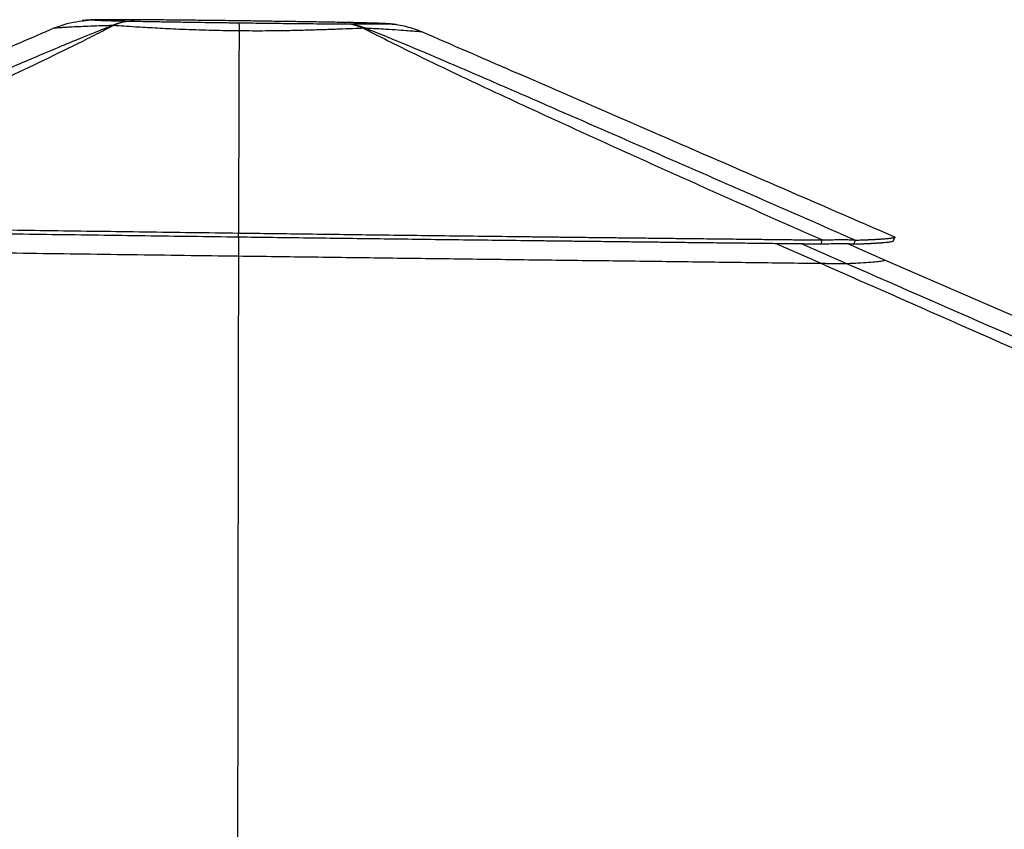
# Model space of a CAD drawing. Header units: millimetres. Extents: x 10 to 13239, y 20 to 10604.
# Tile 100 of 139: x 8625 to 9098, y 3323 to 3712. Entities that reach past the tile are written whole.
import ezdxf

# ---------------------------------------------------------------- set-up
doc = ezdxf.new("R2010")
doc.units = ezdxf.units.MM

msp = doc.modelspace()

# ---------------------------------------------------------------- linework, layer by layer
at = {"color": 8, "linetype": 'Continuous', "lineweight": 25}
for p, q in [((8680.11, 3711.63), (8679.82, 3711.63)), ((8679.99, 3711.63), (8680.27, 3711.63)), ((8731.63, 3711.09), (8730.5, 3711.1)), ((8781.62, 3710.31), (8781.28, 3710.32)), ((8730.27, 3607.36), (8730.26, 3598.19)), ((9009.61, 3594.68), (8988.06, 3604.25)), ((9000.39, 3604.11), (9022.1, 3594.6))]:
    msp.add_line(p, q, dxfattribs=at)
at = {"color": 7, "linetype": 'Continuous', "lineweight": 25}
for p, q in [((8680.11, 3710.94), (8680.05, 3710.94)), ((8680.11, 3711.63), (8680.27, 3711.63)), ((8731.65, 3711.09), (8730.5, 3711.1)), ((8781.1, 3710.32), (8781.28, 3710.32)), ((8781.1, 3710.32), (8781.36, 3710.32)), ((8642.03, 3707.67), (8642.02, 3707.67)), ((8669.66, 3708.83), (8670.28, 3708.83)), ((8730.57, 3706.27), (8730.57, 3706.27)), ((8818.37, 3705.84), (8818.37, 3705.84)), ((8730.28, 3609.2), (8730.27, 3609.2)), ((8730.28, 3607.36), (8730.27, 3609.2)), ((8730.28, 3607.36), (8730.29, 3609.2)), ((8730.29, 3609.2), (8730.28, 3609.2)), ((8730.28, 3607.36), (8730.28, 3609.2)), ((8730.28, 3607.36), (8730.28, 3607.36)), ((9010.12, 3604), (9010.22, 3605.86)), ((9022.55, 3604.11), (9040.64, 3596.25)), ((9025.7, 3603.91), (9026.42, 3605.78))]:
    msp.add_line(p, q, dxfattribs=at)
at = {"color": 7, "linetype": 'Continuous', "lineweight": 25, "flags": 128}
for points in [[(9044.63, 3605.43), (9045.03, 3606.34), (9045.42, 3607.26)], [(9040.64, 3596.25), (9128.21, 3558.23), (9478.67, 3406.07), (9485.07, 3403.29)]]:
    msp.add_lwpolyline(points, dxfattribs=at)
at = {"color": 8, "linetype": 'Continuous', "lineweight": 25, "flags": 128}
msp.add_lwpolyline([(8730.26, 3598.19), (8730.16, 3540.93), (8729.93, 3397.79), (8729.63, 3218.88), (8729.47, 3119.42)], dxfattribs=at)
at = {"color": 7, "linetype": 'Continuous', "lineweight": 25}
for centre, radius, start, end in [((8679.97, 3684.69), 26.25, 89.8128, 113.1186), ((8680.08, 3687.18), 23.76, 89.9131, 114.3611), ((8780.62, 3687.47), 22.17, 64.7636, 88.5787), ((8780.7, 3681.82), 27.82, 67.4555, 88.7861)]:
    msp.add_arc(centre, radius, start, end, dxfattribs=at)
for points, knots in [([(8642.03, 3707.67), (8644.46, 3708.63), (8648.73, 3710.29), (8653.26, 3710.84), (8655.2, 3711.07)], [0, 0, 0, 0, 0.571576, 1, 1, 1, 1]), ([(8679.82, 3711.63), (8679.51, 3711.63), (8678.03, 3711.64), (8675.65, 3711.65), (8672.79, 3711.66), (8670.29, 3711.66), (8668.13, 3711.66), (8666.1, 3711.65), (8664.21, 3711.64), (8662.39, 3711.62), (8660.84, 3711.59), (8659.41, 3711.54), (8658.17, 3711.48), (8657, 3711.4), (8656.02, 3711.32), (8655.35, 3711.23), (8655.18, 3711.21)], [0, 0, 0, 0, 0.025356, 0.121457, 0.207796, 0.288098, 0.373597, 0.455034, 0.549066, 0.647994, 0.758403, 0.843585, 0.896071, 0.942965, 0.986012, 1, 1, 1, 1]), ([(8680.11, 3711.63), (8678.86, 3711.63), (8676.37, 3711.64), (8672.6, 3711.65), (8668.92, 3711.65), (8665.81, 3711.64), (8663.59, 3711.62), (8662.14, 3711.59), (8661.47, 3711.55), (8661.32, 3711.53), (8661.28, 3711.53)], [0, 0, 0, 0, 0.107683, 0.215369, 0.373485, 0.531623, 0.669518, 0.807696, 0.945626, 1, 1, 1, 1]), ([(8661.28, 3711.53), (8661.3, 3711.51), (8661.35, 3711.49), (8661.98, 3711.44), (8663.48, 3711.36), (8665.95, 3711.28), (8668.57, 3711.2), (8670.88, 3711.14), (8673.54, 3711.08), (8676.57, 3711.01), (8678.87, 3710.97), (8680.05, 3710.94)], [0, 0, 0, 0, 0.095593, 0.191604, 0.363619, 0.538401, 0.628232, 0.718505, 0.810193, 0.902383, 1, 1, 1, 1]), ([(8686.83, 3711.58), (8685.86, 3711.58), (8683.55, 3711.6), (8681.32, 3711.62), (8680.04, 3711.63), (8679.99, 3711.63)], [0, 0, 0, 0, 0.410417, 0.978652, 1, 1, 1, 1]), ([(8680.11, 3710.94), (8681.59, 3710.91), (8684.56, 3710.86), (8690.27, 3710.75), (8697.27, 3710.64), (8705.06, 3710.51), (8712.52, 3710.4), (8719.49, 3710.31), (8725.5, 3710.22), (8729.16, 3710.18), (8730.47, 3710.16)], [0, 0, 0, 0, 0.109011, 0.218025, 0.381636, 0.545278, 0.67302, 0.801076, 0.928854, 1, 1, 1, 1]), ([(8730.5, 3711.1), (8727.07, 3711.15), (8720.47, 3711.23), (8710.85, 3711.34), (8703.06, 3711.42), (8696.8, 3711.49), (8691.94, 3711.53), (8688.86, 3711.56), (8687.31, 3711.57)], [0, 0, 0, 0, 0.224748, 0.431852, 0.641784, 0.760155, 0.879119, 1, 1, 1, 1]), ([(8730.47, 3710.16), (8730.47, 3710.16), (8730.48, 3710.15), (8730.5, 3709.99), (8730.55, 3709.08), (8730.56, 3707.21), (8730.57, 3706.27)], [0, 0, 0, 0, 0.015015, 0.163159, 0.575599, 1, 1, 1, 1]), ([(8730.47, 3710.16), (8732.26, 3710.14), (8735.85, 3710.09), (8742.61, 3710.01), (8750.68, 3709.91), (8759.02, 3709.82), (8766.2, 3709.75), (8772.28, 3709.7), (8777.26, 3709.66), (8780.09, 3709.64), (8781.17, 3709.63)], [0, 0, 0, 0, 0.097397, 0.194786, 0.368538, 0.542252, 0.668997, 0.796037, 0.922754, 1, 1, 1, 1]), ([(8730.5, 3711.1), (8730.5, 3711.1), (8730.5, 3711.1), (8730.5, 3711.1), (8730.5, 3711.1)], [0, 0, 0, 0, 0.518454, 1, 1, 1, 1]), ([(8781.1, 3710.32), (8779.57, 3710.35), (8776.52, 3710.4), (8770.79, 3710.5), (8763.89, 3710.62), (8756.08, 3710.74), (8748.39, 3710.85), (8740.91, 3710.96), (8735.29, 3711.04), (8732.19, 3711.08), (8731.63, 3711.09)], [0, 0, 0, 0, 0.1088706, 0.2177434, 0.3808526, 0.543983, 0.6853524, 0.8270078, 0.9684138, 1, 1, 1, 1]), ([(8800.25, 3709.73), (8800, 3709.75), (8799.53, 3709.8), (8797.47, 3709.9), (8794.82, 3709.99), (8791.82, 3710.07), (8788.8, 3710.15), (8785.33, 3710.23), (8782.63, 3710.29), (8781.28, 3710.32)], [0, 0, 0, 0, 0.183449, 0.357957, 0.534648, 0.649479, 0.764304, 0.882154, 1, 1, 1, 1]), ([(8781.72, 3710.31), (8781.67, 3710.31), (8781.55, 3710.31), (8781.42, 3710.32), (8781.36, 3710.32)], [0, 0, 0, 0, 0.466007, 1, 1, 1, 1]), ([(8806.29, 3709.25), (8806.04, 3709.28), (8805.21, 3709.41), (8803.95, 3709.54), (8802.62, 3709.66), (8801.38, 3709.74), (8800.07, 3709.81), (8798.63, 3709.87), (8796.87, 3709.93), (8794.95, 3709.99), (8792.9, 3710.05), (8790.61, 3710.11), (8787.98, 3710.17), (8784.98, 3710.24), (8782.77, 3710.29), (8781.62, 3710.31)], [0, 0, 0, 0, 0.0241414, 0.0814398, 0.1385754, 0.1984951, 0.2743995, 0.3678202, 0.4664457, 0.5588931, 0.6397773, 0.7243197, 0.8109828, 0.9021519, 1, 1, 1, 1]), ([(8642.02, 3707.67), (8630.82, 3702.83), (8590.88, 3685.57), (8519.52, 3654.73), (8459.36, 3628.73), (8427.93, 3615.14)], [0, 0, 0, 0, 0.15699, 0.559603, 1, 1, 1, 1]), ([(8448.71, 3613.27), (8464.27, 3620.11), (8495.39, 3633.77), (8542.29, 3654.38), (8580.73, 3671.2), (8610.59, 3684.21), (8631.76, 3693.33), (8649.8, 3700.93), (8662.56, 3706.09), (8668.01, 3708.2), (8669.66, 3708.83)], [0, 0, 0, 0, 0.21635, 0.4327, 0.64904, 0.743328, 0.837613, 0.932286, 0.979483, 1, 1, 1, 1]), ([(8670.28, 3708.83), (8669.03, 3708.18), (8664.9, 3706.06), (8654.66, 3700.87), (8639.17, 3693.25), (8620.09, 3684.12), (8592.3, 3671.09), (8555.63, 3654.23), (8509.93, 3633.57), (8479.28, 3619.87), (8463.96, 3613.02)], [0, 0, 0, 0, 0.020459, 0.067547, 0.162034, 0.256154, 0.350276, 0.566845, 0.783422, 1, 1, 1, 1]), ([(8669.66, 3708.83), (8668.05, 3708.79), (8664.41, 3708.69), (8659.32, 3708.51), (8654.47, 3708.3), (8650.38, 3708.1), (8647.1, 3707.91), (8644.6, 3707.76), (8643, 3707.67), (8642.11, 3707.63), (8642.06, 3707.66), (8642.03, 3707.67)], [0, 0, 0, 0, 0.0958506, 0.2165303, 0.3375042, 0.4581516, 0.5738712, 0.6898882, 0.8055849, 0.9027967, 1, 1, 1, 1]), ([(8730.57, 3706.27), (8729.03, 3706.28), (8725.33, 3706.31), (8719.47, 3706.42), (8712.99, 3706.59), (8706.54, 3706.82), (8700.58, 3707.07), (8695.14, 3707.34), (8690.2, 3707.6), (8685.43, 3707.87), (8680.42, 3708.17), (8675.26, 3708.5), (8671.94, 3708.72), (8670.28, 3708.83)], [0, 0, 0, 0, 0.067522, 0.162055, 0.257346, 0.355011, 0.453481, 0.534793, 0.616544, 0.699624, 0.783144, 0.891115, 1, 1, 1, 1]), ([(8730.57, 3706.27), (8730.55, 3701.8), (8730.52, 3697.13), (8730.5, 3692.45), (8730.5, 3692.24)], [0, 0, 0, 0, 0.955023, 1, 1, 1, 1]), ([(8790.07, 3707.52), (8788.9, 3707.47), (8785.79, 3707.35), (8780.22, 3707.13), (8773.3, 3706.88), (8766.07, 3706.65), (8758.67, 3706.45), (8751.18, 3706.3), (8743.94, 3706.22), (8737.05, 3706.21), (8732.73, 3706.25), (8730.57, 3706.27)], [0, 0, 0, 0, 0.076239, 0.20309, 0.330261, 0.457078, 0.573919, 0.691048, 0.807867, 0.903935, 1, 1, 1, 1]), ([(8781.29, 3709.63), (8781.28, 3709.63), (8781.24, 3709.63), (8781.2, 3709.63), (8781.17, 3709.63)], [0, 0, 0, 0, 0.30491, 1, 1, 1, 1]), ([(8781.29, 3709.63), (8782.56, 3709.62), (8785.11, 3709.61), (8788.95, 3709.6), (8792.69, 3709.6), (8795.66, 3709.61), (8797.7, 3709.63), (8799.03, 3709.66), (8799.93, 3709.69), (8800.14, 3709.71), (8800.25, 3709.73)], [0, 0, 0, 0, 0.1087, 0.218099, 0.376488, 0.53691, 0.651362, 0.765818, 0.882907, 1, 1, 1, 1]), ([(9010.22, 3605.86), (8994.71, 3612.77), (8963.7, 3626.57), (8917.41, 3647.38), (8878.12, 3665.3), (8845.74, 3680.33), (8824.14, 3690.6), (8806.78, 3699.09), (8796.71, 3704.13), (8791.27, 3706.91), (8790.07, 3707.52)], [0, 0, 0, 0, 0.2057, 0.411399, 0.617093, 0.734471, 0.851842, 0.91676, 0.98167, 1, 1, 1, 1]), ([(8790.07, 3707.52), (8790.37, 3707.52), (8790.81, 3707.53), (8791.24, 3707.51), (8791.37, 3707.51)], [0, 0, 0, 0, 0.695332, 1, 1, 1, 1]), ([(8791.37, 3707.51), (8792.93, 3706.9), (8800.02, 3704.1), (8812.32, 3699.04), (8832.34, 3690.55), (8856.13, 3680.28), (8890.57, 3665.25), (8931.58, 3647.32), (8979.1, 3626.5), (9010.65, 3612.69), (9026.42, 3605.78)], [0, 0, 0, 0, 0.0183107, 0.0831721, 0.1480416, 0.2653572, 0.3826798, 0.5884494, 0.7942246, 1, 1, 1, 1]), ([(8818.37, 3705.84), (8818.33, 3705.84), (8818.19, 3705.82), (8817.28, 3705.86), (8815.08, 3706.02), (8811.71, 3706.27), (8807.07, 3706.61), (8801.76, 3706.95), (8796.46, 3707.26), (8793.07, 3707.43), (8791.37, 3707.51)], [0, 0, 0, 0, 0.046373, 0.187161, 0.328438, 0.469255, 0.627579, 0.785927, 0.892962, 1, 1, 1, 1]), ([(8800.25, 3709.73), (8800.3, 3709.73), (8801.23, 3709.71), (8804.76, 3709.55), (8810.9, 3708.66), (8815.85, 3706.79), (8818.37, 3705.84)], [0, 0, 0, 0, 0.008994, 0.149585, 0.568717, 1, 1, 1, 1]), ([(8818.37, 3705.84), (8832.71, 3699.62), (8870.55, 3683.19), (8946.23, 3650.33), (9007.58, 3623.69), (9045.42, 3607.26)], [0, 0, 0, 0, 0.189425, 0.49999, 1, 1, 1, 1]), ([(8730.5, 3692.24), (8730.5, 3692.03), (8730.44, 3678.55), (8730.37, 3650.87), (8730.32, 3623.4), (8730.29, 3609.2)], [0, 0, 0, 0, 0.007726, 0.486945, 1, 1, 1, 1]), ([(8463.96, 3613.02), (8469.95, 3612.93), (8482.04, 3612.74), (8500.37, 3612.46), (8519.01, 3612.18), (8537.97, 3611.89), (8557.24, 3611.61), (8576.8, 3611.32), (8604.64, 3610.92), (8640.84, 3610.4), (8685.43, 3609.79), (8715.3, 3609.39), (8730.27, 3609.2)], [0, 0, 0, 0, 0.068186, 0.137514, 0.207951, 0.279463, 0.352009, 0.425542, 0.500005, 0.665534, 0.832422, 1, 1, 1, 1]), ([(8464.06, 3611.15), (8470.05, 3611.06), (8482.14, 3610.88), (8500.46, 3610.6), (8519.1, 3610.32), (8538.06, 3610.04), (8557.31, 3609.76), (8576.86, 3609.47), (8604.69, 3609.07), (8640.89, 3608.57), (8685.45, 3607.95), (8715.31, 3607.56), (8730.28, 3607.36)], [0, 0, 0, 0, 0.068189, 0.137519, 0.207956, 0.279468, 0.352013, 0.425544, 0.500005, 0.66553, 0.832417, 1, 1, 1, 1]), ([(8730.28, 3607.36), (8741.37, 3607.22), (8763.96, 3606.93), (8798.44, 3606.5), (8834.08, 3606.06), (8859.28, 3605.75), (8873.68, 3605.58), (8876.99, 3605.54), (8880.41, 3605.5), (8883.94, 3605.46), (8887.58, 3605.41), (8893.15, 3605.35), (8900.81, 3605.26), (8909.7, 3605.15), (8918.09, 3605.06), (8925.86, 3604.97), (8934.03, 3604.87), (8942.72, 3604.77), (8952.99, 3604.65), (8964.23, 3604.52), (8975.81, 3604.39), (8986.13, 3604.27), (8995.22, 3604.17), (9003.08, 3604.08), (9007.91, 3604.02), (9010.12, 3604)], [0, 0, 0, 0, 0.118609, 0.241639, 0.368879, 0.500047, 0.511477, 0.523278, 0.535487, 0.5481, 0.561119, 0.574542, 0.607776, 0.643239, 0.669926, 0.697734, 0.726657, 0.757591, 0.791013, 0.83697, 0.878436, 0.915442, 0.948019, 0.976196, 1, 1, 1, 1]), ([(8730.29, 3609.2), (8741.38, 3609.06), (8763.98, 3608.76), (8798.47, 3608.33), (8834.12, 3607.89), (8859.33, 3607.59), (8873.75, 3607.42), (8877.06, 3607.38), (8880.47, 3607.34), (8884.01, 3607.3), (8887.65, 3607.26), (8893.22, 3607.19), (8900.88, 3607.11), (8909.78, 3607), (8918.16, 3606.91), (8925.94, 3606.82), (8934.11, 3606.72), (8942.8, 3606.62), (8953.07, 3606.51), (8964.32, 3606.38), (8975.9, 3606.25), (8986.23, 3606.13), (8995.32, 3606.03), (9003.18, 3605.94), (9008.01, 3605.89), (9010.22, 3605.86)], [0, 0, 0, 0, 0.118611, 0.241644, 0.368889, 0.50006, 0.511496, 0.523297, 0.535505, 0.548119, 0.561137, 0.57456, 0.607793, 0.643255, 0.669941, 0.697748, 0.72667, 0.757601, 0.791022, 0.836979, 0.878443, 0.915448, 0.948023, 0.976198, 1, 1, 1, 1]), ([(9010.22, 3605.86), (9010.88, 3605.88), (9012.18, 3605.92), (9014.04, 3605.97), (9016.16, 3606.02), (9018.48, 3606.05), (9020.58, 3606.06), (9022.18, 3606.04), (9023.4, 3606.01), (9024.57, 3605.96), (9025.65, 3605.89), (9026.16, 3605.81), (9026.42, 3605.78)], [0, 0, 0, 0, 0.084538, 0.165979, 0.244744, 0.373614, 0.49928, 0.583522, 0.668645, 0.755458, 0.874543, 1, 1, 1, 1]), ([(9026.42, 3605.78), (9026.95, 3605.8), (9027.96, 3605.83), (9029.34, 3605.88), (9030.54, 3605.93), (9031.56, 3605.97), (9032.35, 3606), (9032.94, 3606.03), (9033.36, 3606.05), (9033.72, 3606.06), (9034.08, 3606.08), (9034.53, 3606.1), (9035.13, 3606.13), (9035.83, 3606.17), (9036.55, 3606.2), (9037.23, 3606.24), (9037.86, 3606.28), (9038.46, 3606.32), (9039.02, 3606.36), (9039.54, 3606.39), (9040.72, 3606.48), (9042.32, 3606.62), (9043.93, 3606.82), (9045, 3607.04), (9045.28, 3607.19), (9045.42, 3607.26)], [0, 0, 0, 0, 0.046523, 0.088784, 0.126732, 0.160318, 0.189495, 0.206197, 0.220986, 0.233857, 0.244803, 0.260428, 0.282849, 0.312311, 0.34112, 0.36927, 0.396755, 0.423568, 0.449705, 0.475161, 0.499962, 0.628957, 0.755462, 0.879215, 1, 1, 1, 1]), ([(8464.59, 3601.83), (8474.25, 3601.69), (8493.58, 3601.42), (8521.61, 3601.03), (8548.65, 3600.65), (8574.68, 3600.29), (8600.77, 3599.93), (8626.78, 3599.58), (8652.7, 3599.23), (8687.14, 3598.76), (8713.01, 3598.42), (8730.26, 3598.19)], [0, 0, 0, 0, 0.110105, 0.220236, 0.318344, 0.416452, 0.514645, 0.612838, 0.709594, 0.806351, 1, 1, 1, 1]), ([(9010.12, 3604), (9010.76, 3604.02), (9012.02, 3604.05), (9013.83, 3604.08), (9015.9, 3604.12), (9018.14, 3604.14), (9020.17, 3604.14), (9021.71, 3604.13), (9022.87, 3604.1), (9023.98, 3604.06), (9025, 3604), (9025.46, 3603.94), (9025.7, 3603.91)], [0, 0, 0, 0, 0.084974, 0.16665, 0.245476, 0.37413, 0.499353, 0.583279, 0.668146, 0.754827, 0.874018, 1, 1, 1, 1]), ([(9025.7, 3603.91), (9026.23, 3603.93), (9027.23, 3603.97), (9028.61, 3604.02), (9029.8, 3604.07), (9030.82, 3604.11), (9031.61, 3604.15), (9032.19, 3604.17), (9032.61, 3604.19), (9032.97, 3604.21), (9033.33, 3604.23), (9033.78, 3604.25), (9034.38, 3604.28), (9035.07, 3604.32), (9035.79, 3604.36), (9036.46, 3604.4), (9037.1, 3604.43), (9037.69, 3604.47), (9038.25, 3604.51), (9038.77, 3604.55), (9039.94, 3604.64), (9041.54, 3604.78), (9043.13, 3604.99), (9044.2, 3605.2), (9044.49, 3605.35), (9044.63, 3605.43)], [0, 0, 0, 0, 0.046526, 0.08879, 0.12674, 0.160328, 0.189508, 0.206211, 0.221002, 0.233874, 0.244822, 0.260437, 0.282858, 0.31232, 0.341131, 0.369281, 0.396766, 0.42358, 0.449717, 0.475173, 0.49997, 0.628963, 0.755465, 0.879216, 1, 1, 1, 1]), ([(8730.26, 3598.19), (8742.24, 3598.04), (8766.22, 3597.73), (8802.19, 3597.26), (8838.15, 3596.81), (8873.44, 3596.36), (8908.03, 3595.93), (8941.92, 3595.51), (8975.79, 3595.09), (8998.34, 3594.81), (9009.61, 3594.68)], [0, 0, 0, 0, 0.128459, 0.256919, 0.385516, 0.514113, 0.63554, 0.756967, 0.878483, 1, 1, 1, 1]), ([(9459.17, 3397.16), (9360.69, 3440.24), (9210.56, 3505.93), (9061.05, 3571.96), (9009.61, 3594.68)], [0, 0, 0, 0, 0.655982, 1, 1, 1, 1]), ([(9009.61, 3594.68), (9010.4, 3594.67), (9011.97, 3594.65), (9014.25, 3594.62), (9016.4, 3594.6), (9018.23, 3594.59), (9019.65, 3594.58), (9020.8, 3594.58), (9021.67, 3594.58), (9021.96, 3594.59), (9022.1, 3594.6)], [0, 0, 0, 0, 0.124137, 0.248107, 0.373804, 0.499315, 0.607776, 0.716323, 0.858007, 1, 1, 1, 1]), ([(9022.1, 3594.6), (9023.33, 3594.65), (9025.78, 3594.76), (9029.83, 3594.97), (9033.97, 3595.24), (9037.5, 3595.56), (9039.85, 3595.9), (9040.38, 3596.13), (9040.64, 3596.25)], [0, 0, 0, 0, 0.111922, 0.223857, 0.419245, 0.614729, 0.807315, 1, 1, 1, 1])]:
    msp.add_open_spline(points, degree=3, knots=knots, dxfattribs=at)
at = {"color": 8, "linetype": 'Continuous', "lineweight": 25}
for points, knots in [([(8655.2, 3711.07), (8655.92, 3711.2), (8657.84, 3711.55), (8659.88, 3711.54), (8661.19, 3711.53), (8661.28, 3711.53)], [0, 0, 0, 0, 0.357188, 0.954745, 1, 1, 1, 1]), ([(8687.31, 3711.57), (8685.79, 3711.58), (8683.37, 3711.6), (8681.11, 3711.62), (8680.27, 3711.63)], [0, 0, 0, 0, 0.627623, 1, 1, 1, 1]), ([(9022.1, 3594.6), (9073.96, 3571.9), (9224.63, 3505.96), (9374.84, 3440.36), (9473.36, 3397.34)], [0, 0, 0, 0, 0.344188, 1, 1, 1, 1])]:
    msp.add_open_spline(points, degree=3, knots=knots, dxfattribs=at)

doc.saveas('drawing.dxf')
